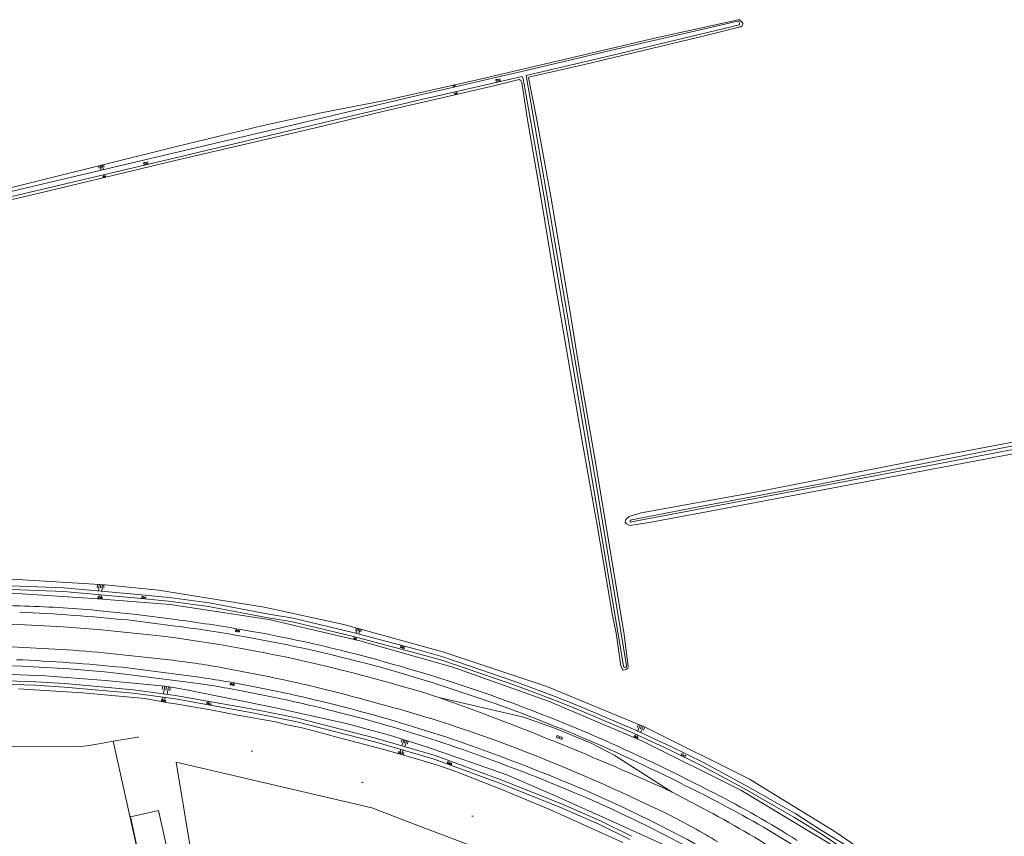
# Model space of a CAD drawing. Extents: x 99476 to 102828, y 406437 to 407931.
# Tile 120 of 162: x 100454 to 100765, y 407424 to 407683. Entities that reach past the tile are written whole.
import ezdxf

# ---------------------------------------------------------------- set-up
doc = ezdxf.new("R2010")
doc.units = 0
doc.header["$MEASUREMENT"] = 0
doc.linetypes.add('DGN Style 1', pattern=[36.392745, 0.060554, -36.332191])
for name, color, linetype, lineweight in [('BG_cultuurscheiding', 253, 'DGN Style 1', 0), ('BG_dakoverstek bijgebouw', 253, 'Continuous', 0), ('BG_gesloten verharding', 253, 'Continuous', 0), ('BG_hek', 253, 'Continuous', 0), ('BG_insteek sloot', 253, 'Continuous', 0), ('BG_kant sloot', 253, 'Continuous', 0), ('BG_kant verharding', 253, 'Continuous', 0), ('BG_open verharding', 253, 'Continuous', 0), ('BG_taludsymbool', 253, 'Continuous', 0), ('BG_vlakafsluiter', 253, 'Continuous', 0), ('BG_watersymbool', 253, 'Continuous', 0)]:
    doc.layers.add(name, color=color, linetype=linetype, lineweight=lineweight)

# ---------------------------------------------------------------- blocks, each defined once
blk = doc.blocks.new('S04')
at = {"layer": 'BG_taludsymbool', "linetype": 'Continuous', "lineweight": 0}
for p, q in [((-0.5, 0), (-0.5, -0.5)), ((-0.25, 0), (-0.25, -1)), ((0, 0), (0, -0.5)), ((0.25, 0), (0.25, -1)), ((0.5, 0), (0.5, -0.5))]:
    blk.add_line(p, q, dxfattribs=at)
blk = doc.blocks.new('S02OV2')
at = {"layer": 'BG_open verharding', "linetype": 'Continuous', "lineweight": 0}
for p, q in [((0.052866, 0.482148), (0.183301, 0.482148)), ((0.183301, -1.01785), (0.183301, 0.982147)), ((0.183301, 0.895191), (0.705039, 0.895191)), ((0.705039, -1.01785), (0.705039, 0.982147)), ((0.705039, 0.43867), (0.835473, 0.43867)), ((0.052866, -0.517416), (0.183301, -0.517416)), ((0.183301, -0.017851), (0.705039, -0.017851)), ((0.183301, -0.930894), (0.705039, -0.930894)), ((0.705039, -0.473938), (0.835473, -0.473938))]:
    blk.add_line(p, q, dxfattribs=at)
blk = doc.blocks.new('WATERS')
at = {"layer": 'BG_watersymbool', "linetype": 'Continuous', "lineweight": 0}
for centre, start, end in [((-0.375, 0.25), 28.07249, 151.92751), ((-0.375, -0.2), 28.07249, 151.92751), ((0.375, 0.65), 208.07249, 331.92751), ((0.375, 0.2), 208.07249, 331.92751)]:
    blk.add_arc(centre, 0.425, start, end, dxfattribs=at)
blk = doc.blocks.new('S01GV2')
at = {"layer": 'BG_gesloten verharding', "linetype": 'Continuous', "lineweight": 0}
for p, q in [((-0.011625, -0.500414), (0.648313, 0.582897)), ((0.006945, 0.298967), (0.268018, 0.727007)), ((0.618374, -0.705844), (0.009489, 0.408468)), ((0.63697, 0.094645), (0.291267, 0.726467)), ((0.172792, -0.724773), (-0.009122, -0.392669)), ((0.31767, -0.728139), (0.629741, -0.216538))]:
    blk.add_line(p, q, dxfattribs=at)

msp = doc.modelspace()

# ---------------------------------------------------------------- linework, layer by layer
at = {"layer": 'BG_cultuurscheiding', "linetype": 'DGN Style 1', "lineweight": 0, "flags": 128}
msp.add_lwpolyline([(100491.079, 407455.693), (100531.709, 407450.758), (100610.808, 407426.474), (100693.306, 407382.591), (100621.662, 407370.168), (100615.92, 407369.64)], dxfattribs=at)
at = {"layer": 'BG_dakoverstek bijgebouw', "linetype": 'Continuous', "lineweight": 0, "flags": 128}
msp.add_lwpolyline([(100497.71, 407432.454), (100488.818, 407430.511), (100491.389, 407418.75), (100500.28, 407420.694), (100497.71, 407432.454)], dxfattribs=at)
at = {"layer": 'BG_hek', "linetype": 'Continuous', "lineweight": 0}
msp.add_line((100483.373, 407454.396), (100491.079, 407455.693), dxfattribs=at)
at = {"layer": 'BG_hek', "linetype": 'Continuous', "lineweight": 0, "flags": 128}
msp.add_lwpolyline([(100401.129, 407317.942), (100391.414, 407362.831), (100379.786, 407416.218), (100371.852, 407452.072), (100395.152, 407451.948), (100445.746, 407452.754), (100472.546, 407452.661), (100476.347, 407453.141), (100481.113, 407454.016), (100483.373, 407454.396)], dxfattribs=at)
at = {"layer": 'BG_insteek sloot', "linetype": 'Continuous', "lineweight": 0, "flags": 128}
for points in [[(100142.346, 407557.728), (100154.658, 407559.956), (100176.687, 407564.634), (100213.924, 407573.491), (100248.705, 407581.698), (100293.471, 407592.432), (100334.637, 407602.49), (100440.45, 407627.077), (100502.898, 407642.572), (100530.777, 407649.339), (100549.202, 407653.328), (100569.847, 407657.351), (100599.545, 407664.016), (100655.265, 407677.071), (100681.206, 407682.817), (100681.609, 407682.816), (100682.375, 407682.047), (100682.656, 407681.682), (100682.655, 407681.279), (100682.452, 407680.835), (100681.967, 407680.513), (100670.087, 407677.557), (100632.509, 407668.612), (100615.296, 407664.781)], [(100615.296, 407664.781), (100614.851, 407664.5), (100617.482, 407651.085), (100622.022, 407626.198), (100627.907, 407590.887), (100630.968, 407571.778), (100636.022, 407542.73), (100645.049, 407488.229), (100646.395, 407477.969), (100646.233, 407477.484), (100645.747, 407477.082), (100644.777, 407476.923), (100644.415, 407477.368), (100644.094, 407478.257), (100642.546, 407488.64), (100641.389, 407494.175), (100636.536, 407522.779), (100631.799, 407549.404), (100627.343, 407575.342), (100623.086, 407600.431), (100618.633, 407627.418), (100614.415, 407651.74), (100612.707, 407662.93), (100612.345, 407663.618), (100611.861, 407663.861), (100604.265, 407662.024), (100569.152, 407653.84), (100547.008, 407648.488), (100502.902, 407638.255), (100461.644, 407628.305), (100409.541, 407616.2)], [(100863.905, 407563.277), (100859.485, 407562.39), (100807.276, 407552.782), (100715.313, 407535.394), (100671.191, 407526.978), (100653.596, 407523.737), (100646.924, 407522.663), (100645.834, 407523.272), (100645.391, 407523.799), (100645.676, 407524.647), (100646.648, 407525.534), (100650.451, 407526.737), (100686.685, 407533.274), (100745.771, 407544.804), (100798.264, 407554.775), (100832.113, 407561.278), (100867.256, 407567.534), (100904.179, 407574.432), (100953.961, 407583.4), (100969.449, 407586.311), (101001.272, 407592.63)], [(100756.37, 407394.085), (100740.94, 407405.8), (100712.15, 407425.62), (100684.74, 407442.4), (100651.78, 407458.815), (100620.63, 407471.695), (100587.955, 407482.615), (100556.37, 407491.385), (100531.12, 407496.8), (100497.68, 407502.181), (100480.77, 407503.871), (100449.57, 407505.781), (100410.93, 407505.521), (100372.61, 407502.661), (100346.28, 407498.54), (100317.41, 407492.9), (100136.15, 407454.61), (100000, 407424.904415)], [(100122.35, 407446.17), (100124.041, 407447.03), (100185.78, 407460.34), (100324.75, 407489.7), (100359.62, 407495.78), (100388.75, 407499.43), (100424.36, 407501.141), (100454.49, 407501.011), (100478.5, 407499.53), (100501.366, 407497.653), (100532.585, 407492.97), (100561.45, 407486.195), (100590.805, 407477.84), (100621.115, 407467.115), (100650.655, 407454.58), (100682.085, 407438.92), (100713.93, 407419.745), (100738.075, 407402.02), (100753.075, 407390.125), (100756.37, 407394.085)], [(100661.471, 407419.875), (100640.279, 407429.566), (100623.616, 407436.977), (100608.004, 407443.738), (100582.478, 407452.589), (100570.786, 407456.304), (100557.11, 407459.983), (100533.72, 407465.144), (100507.634, 407470.413), (100503.051, 407471.278), (100499.7, 407471.836), (100480.854, 407473.676), (100461.798, 407475.07), (100443.209, 407475.886), (100419.439, 407476.135), (100399.351, 407474.777), (100373.273, 407472.499), (100352.594, 407469.416), (100305.023, 407460.202), (100274.481, 407453.027), (100239.434, 407445.771), (100199.037, 407436.728), (100161.689, 407429.287), (100127.32, 407421.69)], [(100644.633, 407422.348), (100621.783, 407432.65), (100612.359, 407436.601), (100606.535, 407438.964), (100591.852, 407444.792), (100586.309, 407446.709), (100580.362, 407448.546), (100569.438, 407451.651), (100554.103, 407455.698), (100547.993, 407457.374), (100543.137, 407458.601), (100538.362, 407459.585), (100534.68, 407460.525), (100522.741, 407462.702), (100514.161, 407464.343), (100503.056, 407466.229), (100502.028, 407466.373), (100493.298, 407467.897), (100473.582, 407469.713), (100453.347, 407470.966)]]:
    msp.add_lwpolyline(points, dxfattribs=at)
at = {"layer": 'BG_kant sloot', "linetype": 'Continuous', "lineweight": 0, "flags": 128}
for points in [[(100614.048, 407665.145), (100641.549, 407671.63), (100681.599, 407681.203), (100681.598, 407681.715), (100681.455, 407682.135), (100681.079, 407682.325), (100641.196, 407673.132), (100612.751, 407666.425), (100579.7, 407658.841), (100559.049, 407654.009), (100532.38, 407647.619), (100502.733, 407640.637), (100203.323, 407569.864), (100167.973, 407561.58), (100143.781, 407556.699)], [(100612.843, 407664.865), (100580.048, 407657.337), (100559.404, 407652.507), (100532.736, 407646.117), (100503.087, 407639.134), (100203.677, 407568.36), (100168.303, 407560.07), (100144.1, 407555.187)], [(100644.888, 407478.224), (100632.236, 407553.498), (100619.658, 407627.31), (100613.138, 407664.145), (100612.843, 407664.865)], [(100614.048, 407665.145), (100620.314, 407629.138), (100637.208, 407530.273), (100645.841, 407478.268)], [(100863.577, 407564.424), (100792.506, 407551.413), (100738.403, 407541.026), (100648.593, 407524.06), (100647.048, 407523.715), (100647.004, 407524.364), (100666.952, 407528.244), (100706.937, 407535.812), (100765.997, 407547.45), (100828.726, 407559.309), (100885.289, 407569.581), (100935.928, 407579.172), (100994.23, 407589.983), (101011.552, 407593.39)], [(100559.669, 407488.711), (100540.297, 407493.334), (100532.608, 407494.649), (100513.694, 407498.175), (100501.008, 407499.908), (100490.059, 407500.967), (100467.748, 407502.968), (100439.835, 407504.02), (100420.632, 407504.156), (100404.578, 407503.308), (100371.617, 407500.574), (100361.132, 407499.023), (100342.257, 407495.935), (100331.555, 407493.617), (100141.57, 407453.63), (100031.859, 407430.725), (100000, 407423.715535)], [(100439.809, 407502.859), (100467.674, 407501.809), (100489.951, 407499.811), (100500.873, 407498.754), (100513.509, 407497.028), (100532.403, 407493.506), (100540.064, 407492.195), (100559.386, 407487.585), (100579.284, 407482.324), (100587.341, 407480.045), (100610.454, 407472.113), (100623.321, 407467.276), (100631.464, 407464.026), (100647.839, 407457.04), (100659.409, 407451.641), (100669.647, 407446.611), (100682.828, 407439.513), (100698.832, 407430.388), (100706.918, 407425.376), (100713.772, 407420.864)], [(100717.529, 407420.167), (100707.208, 407426.366), (100699.428, 407431.385), (100683.391, 407440.529), (100670.179, 407447.644), (100659.911, 407452.689), (100648.312, 407458.1), (100631.907, 407465.1), (100623.74, 407468.359), (100610.848, 407473.206), (100587.688, 407481.154), (100579.59, 407483.444), (100559.669, 407488.711)], [(100541.095, 407460.677), (100528.006, 407463.296), (100503.055, 407467.777), (100489.666, 407469.579), (100467.893, 407471.524), (100458.676, 407472.117), (100444.174, 407472.588), (100432.082, 407472.76), (100420.188, 407472.45), (100404.737, 407471.736), (100384.012, 407469.97), (100376.105, 407469.215), (100348.99, 407464.727), (100325.801, 407460.278), (100313.26, 407457.796), (100292.567, 407453.301), (100267.933, 407447.779), (100250.021, 407443.994), (100226.061, 407439.192), (100202.892, 407434.646), (100191.126, 407431.859), (100163.747, 407426.053), (100148.754, 407422.572)], [(100444.212, 407473.729), (100458.731, 407473.257), (100467.98, 407472.661), (100489.793, 407470.713), (100503.053, 407468.929), (100528.218, 407464.41), (100541.347, 407461.782), (100566.414, 407455.356), (100585.25, 407449.836), (100605.821, 407442.325), (100625.209, 407434.537), (100637.561, 407429.195), (100647.441, 407424.304)], [(100646.934, 407423.291), (100637.085, 407428.166), (100624.773, 407433.492), (100605.416, 407441.267), (100584.896, 407448.759), (100566.114, 407454.263), (100541.095, 407460.677)]]:
    msp.add_lwpolyline(points, dxfattribs=at)
at = {"layer": 'BG_kant sloot', "linetype": 'Continuous', "lineweight": 0, "extrusion": (0, 0, -1)}
msp.add_arc((-100645.365514, 407478.224031), 0.477514, 174.716748, 359.996316, dxfattribs=at)
at = {"layer": 'BG_kant verharding', "linetype": 'Continuous', "lineweight": 0}
for p, q in [((100487.89, 407492.78), (100503.034, 407490.88)), ((100486.263, 407481.791), (100503.044, 407479.909)), ((100486.3, 407477.8), (100511.371, 407474.563)), ((100670.09, 407433.155), (100660.33, 407438.28))]:
    msp.add_line(p, q, dxfattribs=at)
at = {"layer": 'BG_kant verharding', "linetype": 'Continuous', "lineweight": 0, "flags": 128}
for points in [[(100478.085, 407495.83), (100490.69, 407494.51), (100503.032, 407492.927)], [(100487.703, 407488.832), (100499.08, 407487.61), (100503.037, 407487.09)], [(100484.29, 407475.97), (100487.021, 407475.68), (100511.035, 407472.567)], [(100660.33, 407438.28), (100641.881, 407450), (100634.631, 407453.75), (100622.871, 407458.61), (100612.891, 407462.12), (100586.445, 407468.272)]]:
    msp.add_lwpolyline(points, dxfattribs=at)
at = {"layer": 'BG_kant verharding', "linetype": 'Continuous', "lineweight": 0}
for centre, radius, start, end in [((100430.115097, 406710.9407), 786.665572, 88.275554, 90.46826), ((100435.058404, 407001.578758), 490.088946, 83.833478, 91.40672), ((100438.496046, 407011.121506), 480.324413, 75.555151, 82.277837), ((100433.682865, 406956.399338), 528.123486, 87.680174, 94.54786), ((100434.001153, 406985.370772), 499.163644, 83.990185, 87.582073), ((100474.246571, 407238.500846), 243.119701, 79.24382, 83.197367), ((100405.644298, 406859.874277), 627.905641, 77.065577, 79.541852), ((100432.692537, 406980.429054), 511.498348, 72.506819, 75.783229), ((100359.020536, 406708.691498), 785.774143, 73.64432, 76.219668), ((100270.663054, 406584.342762), 938.642176, 65.471932, 70.340834), ((100444.663559, 407015.200074), 467.5706, 69.061006, 73.137567), ((100392.808605, 406886.861371), 605.971033, 63.950106, 68.818418), ((100565.613046, 407243.321469), 209.839285, 58.660867, 63.597553), ((100489.523877, 407094.021038), 384.208237, 57.518884, 61.967688)]:
    msp.add_arc(centre, radius, start, end, dxfattribs=at)
at = {"layer": 'BG_kant verharding', "linetype": 'Continuous', "lineweight": 0, "extrusion": (0, 0, -1)}
for centre, radius, start, end in [((-100441.84864, 407084.38314), 413.039456, 91.656428, 95.033086), ((-100425.87044, 406874.729895), 621.154053, 92.570375, 95.730285), ((-100438.119218, 406994.640934), 502.49644, 97.422244, 99.887965), ((-100441.049693, 407016.173847), 478.735821, 97.439254, 100.057452), ((-100451.652088, 407064.342574), 431.508447, 99.707048, 105.793057), ((-100437.609085, 406998.61399), 496.626794, 100.094504, 105.300896), ((-100435.133429, 407001.724441), 476.786345, 88.710287, 95.917698), ((-100426.193017, 406877.361725), 603.439285, 92.514478, 95.71656), ((-100399.144901, 406883.181813), 618.153181, 105.916321, 109.870272), ((-100441.462057, 407013.353825), 483.362928, 105.310384, 110.399385), ((-100457.772038, 407118.221331), 360.350155, 98.553992, 101.33401), ((-100457.494149, 407116.723316), 359.849066, 98.556636, 101.332121), ((-100432.228074, 406983.524121), 497.442676, 101.169763, 109.062313), ((-100432.252365, 406983.59984), 495.339162, 101.169197, 109.062155), ((-100395.776817, 406894.040439), 611.119042, 110.514893, 113.440516), ((-100395.830411, 406894.193854), 608.961955, 110.515733, 113.440361), ((-100368.609335, 406814.995547), 677.526564, 109.492702, 112.855654), ((-100338.879126, 406788.11309), 729.01258, 114.230491, 117.254423), ((-100338.659326, 406787.62271), 731.544976, 114.22933, 117.253375), ((-100369.569938, 406817.513684), 672.808239, 109.488171, 112.86185), ((-100454.823794, 407029.730615), 444.157192, 113.363897, 122.880239), ((-100454.821909, 407029.748387), 446.166516, 113.365303, 122.878871), ((-100519.467734, 407137.095685), 338.070748, 117.134056, 122.246354), ((-100519.513165, 407137.160448), 335.99663, 117.128791, 122.251644)]:
    msp.add_arc(centre, radius, start, end, dxfattribs=at)
at = {"layer": 'BG_vlakafsluiter', "linetype": 'Continuous', "lineweight": 0}
msp.add_line((100483.373, 407454.396), (100508.165, 407342.252), dxfattribs=at)
at = {"layer": 'BG_vlakafsluiter', "linetype": 'Continuous', "lineweight": 0, "flags": 128}
msp.add_lwpolyline([(100503.216, 407447.746), (100565.191, 407433.354), (100578.884, 407428.023), (100620.526, 407412.319), (100676.968, 407385.748), (100518.709, 407354.749), (100503.216, 407447.746)], dxfattribs=at)

# ---------------------------------------------------------------- block references
at = {"layer": 'BG_gesloten verharding', "linetype": 'Continuous', "lineweight": 0, "rotation": 260.330495}
for p in [(100522.722, 407489.644), (100521.076, 407472.709)]:
    msp.add_blockref('S01GV2', p, dxfattribs=at)
at = {"layer": 'BG_open verharding', "linetype": 'Continuous', "lineweight": 0, "rotation": 67.538824}
msp.add_blockref('S02OV2', (100624.455, 407455.171), dxfattribs=at)
at = {"layer": 'BG_taludsymbool', "color": 7, "linetype": 'Continuous', "lineweight": 0}
for p, xscale, yscale, zscale, rotation in [((100591.18, 407662.139), 0.652854, 0.652854, 0.652854, 12.652557), ((100591.905, 407659.143), 0.9016149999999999, 0.9016149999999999, 0.9016149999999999, 193.142274)]:
    msp.add_blockref('S04', p, dxfattribs=dict(at, xscale=xscale, yscale=yscale, zscale=zscale, rotation=rotation))
at = {"layer": 'BG_taludsymbool', "linetype": 'Continuous', "lineweight": 0}
for p, xscale, yscale, zscale, rotation in [((100479.487, 407636.763), 1.588853, 1.588853, 1.588853, 13.948782), ((100480.584, 407632.873), 0.920696, 0.920696, 0.920696, 193.568348), ((100479.38, 407503.956), 2.066613, 2.066613, 2.066613, 356.1711720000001), ((100479.152, 407499.477), 1.311373, 1.311373, 1.311373, 175.88948), ((100561.109, 407490.069), 1.657304, 1.657304, 1.657304, 344.496245), ((100559.842, 407486.572), 0.892624, 0.892624, 0.892624, 166.788883), ((100500.241, 407471.746), 2.37425, 2.37425, 2.37425, 350.545612), ((100499.178, 407466.871), 1.372443, 1.372443, 1.372443, 170.098428), ((100650.634, 407459.289), 2.131548, 2.131548, 2.131548, 337.549685), ((100648.713, 407455.404), 1.17218, 1.17218, 1.17218, 157.000375), ((100575.764, 407454.722), 1.982952, 1.982952, 1.982952, 342.387422), ((100574.34, 407450.258), 1.542835, 1.542835, 1.542835, 164.12602)]:
    msp.add_blockref('S04', p, dxfattribs=dict(at, xscale=xscale, yscale=yscale, zscale=zscale, rotation=rotation))
at = {"layer": 'BG_watersymbool', "color": 7, "linetype": 'Continuous', "lineweight": 0, "rotation": 25.591424}
msp.add_blockref('WATERS', (100605.248, 407663.445), dxfattribs=at)
at = {"layer": 'BG_watersymbool', "linetype": 'Continuous', "lineweight": 0}
for p, rotation in [((100493.719, 407637.167), 28.743036), ((100493.017, 407499.632), 13.466777), ((100574.925, 407483.929), 354.203899), ((100513.571, 407466.118), 1.834673), ((100663.8, 407449.65), 348.341598), ((100589.772, 407447.178), 353.4509080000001)]:
    msp.add_blockref('WATERS', p, dxfattribs=dict(at, rotation=rotation))

doc.saveas('drawing.dxf')
